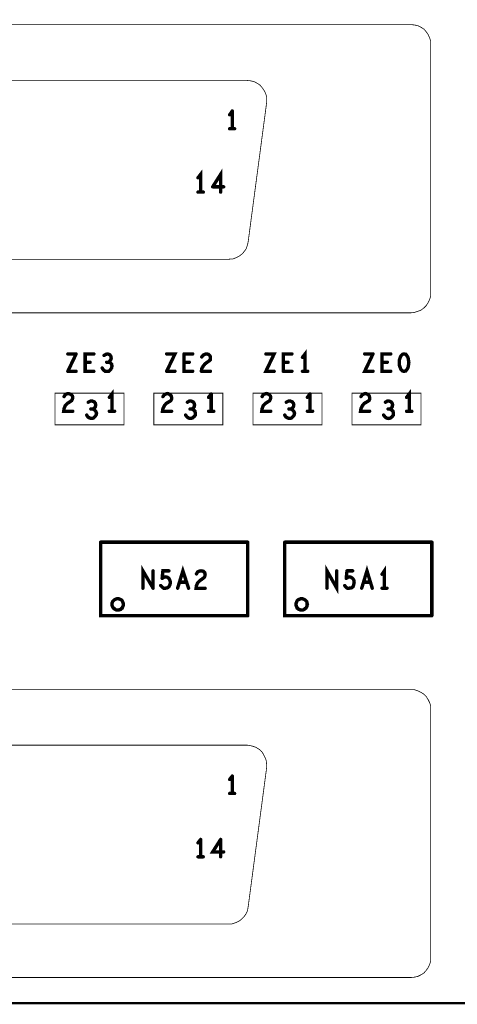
# Model space of a CAD drawing. Extents: x 23.5 to 56.6, y 21.5 to 42.6.
# Tile 13 of 38: x 39.6 to 40.8, y 30.2 to 32.8. Entities that reach past the tile are written whole.
import ezdxf

# ---------------------------------------------------------------- set-up
doc = ezdxf.new("R2010")
doc.units = 0
doc.layers.add('1', color=2, linetype='CONTINUOUS')

msp = doc.modelspace()

# ---------------------------------------------------------------- linework, layer by layer
at = {"layer": '1'}
for points, const_width in [([(51.994, 30.239), (26.584, 30.239), (26.584, 34.919)], 0.006), ([(37.621, 32.833), (40.674, 32.833), (40.683, 32.832), (40.692, 32.83), (40.7, 32.826), (40.708, 32.821), (40.714, 32.814), (40.719, 32.807), (40.723, 32.798), (40.726, 32.79), (40.726, 32.78), (40.726, 32.122), (40.726, 32.113), (40.723, 32.104), (40.719, 32.096), (40.714, 32.088), (40.708, 32.082), (40.7, 32.076), (40.692, 32.073), (40.683, 32.07), (40.674, 32.069)], 0.002), ([(37.569, 32.78), (37.569, 32.122), (37.57, 32.113), (37.572, 32.104), (37.576, 32.096), (37.581, 32.088), (37.588, 32.082), (37.595, 32.076), (37.604, 32.073), (37.612, 32.07), (37.621, 32.069), (40.674, 32.069)], 0.002), ([(38.068, 32.685), (40.239, 32.685), (40.248, 32.684), (40.257, 32.682), (40.265, 32.678), (40.273, 32.673), (40.279, 32.666), (40.284, 32.659), (40.288, 32.651), (40.291, 32.642), (40.291, 32.633), (40.291, 32.626), (40.242, 32.257), (40.24, 32.248), (40.237, 32.239), (40.232, 32.232), (40.226, 32.225), (40.218, 32.219), (40.21, 32.215), (40.202, 32.212), (40.19, 32.211), (38.116, 32.211)], 0.002), ([(40.2, 32.604), (40.193, 32.594)], 0.009), ([(40.2, 32.604), (40.2, 32.557)], 0.009), ([(40.193, 32.557), (40.206, 32.557)], 0.009), ([(40.116, 32.389), (40.116, 32.436), (40.109, 32.427)], 0.009), ([(40.169, 32.389), (40.169, 32.436), (40.148, 32.403)], 0.009), ([(40.123, 32.389), (40.109, 32.389)], 0.009), ([(40.148, 32.403), (40.177, 32.403)], 0.009), ([(40.393, 31.914), (40.393, 31.96), (40.386, 31.951)], 0.009), ([(39.786, 31.96), (39.764, 31.96)], 0.009), ([(39.786, 31.96), (39.764, 31.914)], 0.009), ([(39.833, 31.96), (39.81, 31.96), (39.81, 31.914), (39.833, 31.914)], 0.009), ([(39.872, 31.938), (39.875, 31.941), (39.878, 31.945), (39.879, 31.949), (39.878, 31.954), (39.875, 31.958), (39.87, 31.96), (39.865, 31.959), (39.86, 31.956)], 0.009), ([(40.026, 31.914), (40.048, 31.96), (40.026, 31.96)], 0.009), ([(40.072, 31.96), (40.072, 31.914), (40.095, 31.914)], 0.009), ([(40.095, 31.96), (40.072, 31.96)], 0.009), ([(40.119, 31.921), (40.123, 31.928), (40.128, 31.934), (40.139, 31.942), (40.142, 31.945), (40.142, 31.95), (40.141, 31.955), (40.137, 31.959), (40.131, 31.96), (40.127, 31.959), (40.123, 31.957), (40.119, 31.952)], 0.009), ([(40.289, 31.96), (40.311, 31.96), (40.289, 31.914), (40.311, 31.914)], 0.009), ([(40.335, 31.914), (40.335, 31.96), (40.358, 31.96)], 0.009), ([(40.573, 31.96), (40.551, 31.914), (40.573, 31.914)], 0.009), ([(40.573, 31.96), (40.551, 31.96)], 0.009), ([(40.62, 31.914), (40.597, 31.914), (40.597, 31.96), (40.62, 31.96)], 0.009), ([(40.655, 31.914), (40.651, 31.915), (40.647, 31.919), (40.645, 31.924), (40.643, 31.93), (40.643, 31.937), (40.643, 31.944), (40.645, 31.95), (40.647, 31.955), (40.651, 31.959), (40.655, 31.96), (40.66, 31.959), (40.663, 31.955), (40.666, 31.95), (40.667, 31.944), (40.668, 31.937), (40.667, 31.93), (40.666, 31.924), (40.663, 31.919), (40.66, 31.915), (40.655, 31.914)], 0.009), ([(39.823, 31.938), (39.81, 31.938)], 0.009), ([(39.868, 31.914), (39.863, 31.914), (39.858, 31.918), (39.855, 31.923)], 0.009), ([(39.868, 31.914), (39.873, 31.914), (39.877, 31.918), (39.88, 31.923), (39.881, 31.928), (39.88, 31.933), (39.876, 31.937), (39.872, 31.938), (39.867, 31.938)], 0.009), ([(40.072, 31.938), (40.086, 31.938)], 0.009), ([(40.119, 31.921), (40.118, 31.914)], 0.009), ([(40.348, 31.938), (40.335, 31.938)], 0.009), ([(40.611, 31.938), (40.597, 31.938)], 0.009), ([(39.764, 31.914), (39.786, 31.914)], 0.009), ([(40.026, 31.914), (40.048, 31.914)], 0.009), ([(40.118, 31.914), (40.142, 31.914)], 0.009), ([(40.335, 31.914), (40.358, 31.914)], 0.009), ([(40.386, 31.914), (40.4, 31.914)], 0.009), ([(39.73, 31.856), (39.913, 31.856), (39.913, 31.772), (39.73, 31.772), (39.73, 31.856)], 0.002), ([(39.766, 31.855), (39.761, 31.854), (39.757, 31.852), (39.754, 31.847)], 0.009), ([(39.763, 31.829), (39.774, 31.836), (39.776, 31.84), (39.777, 31.845), (39.776, 31.849), (39.772, 31.853), (39.766, 31.855)], 0.009), ([(39.881, 31.808), (39.881, 31.854), (39.874, 31.845)], 0.009), ([(39.992, 31.856), (39.992, 31.772), (40.175, 31.772), (40.175, 31.856), (39.992, 31.856)], 0.002), ([(40.039, 31.84), (40.037, 31.836), (40.025, 31.829), (40.02, 31.823), (40.016, 31.815), (40.015, 31.808), (40.039, 31.808)], 0.009), ([(40.039, 31.84), (40.039, 31.845), (40.038, 31.849), (40.034, 31.853), (40.029, 31.855), (40.024, 31.854), (40.02, 31.852), (40.016, 31.847)], 0.009), ([(40.137, 31.845), (40.144, 31.854)], 0.009), ([(40.144, 31.854), (40.144, 31.808)], 0.009), ([(40.255, 31.856), (40.438, 31.856), (40.438, 31.772), (40.255, 31.772), (40.255, 31.856)], 0.002), ([(40.302, 31.845), (40.301, 31.849), (40.297, 31.853), (40.291, 31.855), (40.286, 31.854), (40.282, 31.852), (40.279, 31.847)], 0.009), ([(40.288, 31.829), (40.299, 31.836), (40.301, 31.84), (40.302, 31.845)], 0.009), ([(40.399, 31.845), (40.406, 31.854)], 0.009), ([(40.406, 31.854), (40.406, 31.808)], 0.009), ([(40.7, 31.856), (40.7, 31.772), (40.517, 31.772), (40.517, 31.856), (40.7, 31.856)], 0.002), ([(40.559, 31.853), (40.563, 31.849), (40.564, 31.845), (40.564, 31.84), (40.562, 31.836), (40.55, 31.829), (40.545, 31.823), (40.541, 31.815), (40.54, 31.808), (40.564, 31.808)], 0.009), ([(40.559, 31.853), (40.554, 31.855), (40.549, 31.854), (40.545, 31.852), (40.541, 31.847)], 0.009), ([(40.669, 31.808), (40.669, 31.854), (40.662, 31.845)], 0.009), ([(39.763, 31.829), (39.757, 31.823), (39.754, 31.815), (39.753, 31.808), (39.777, 31.808)], 0.009), ([(39.83, 31.814), (39.834, 31.812), (39.838, 31.808), (39.84, 31.803), (39.839, 31.798), (39.836, 31.794), (39.832, 31.79), (39.827, 31.789), (39.822, 31.79), (39.817, 31.793), (39.814, 31.798)], 0.009), ([(39.818, 31.832), (39.824, 31.835), (39.829, 31.835), (39.834, 31.833), (39.837, 31.829), (39.838, 31.825), (39.837, 31.82), (39.834, 31.816), (39.83, 31.814), (39.825, 31.814)], 0.009), ([(40.093, 31.814), (40.096, 31.816), (40.099, 31.82), (40.1, 31.825), (40.099, 31.829), (40.096, 31.833), (40.091, 31.835), (40.086, 31.835), (40.081, 31.832)], 0.009), ([(40.089, 31.789), (40.094, 31.79), (40.099, 31.794), (40.102, 31.798), (40.102, 31.803), (40.101, 31.808), (40.097, 31.812), (40.093, 31.814), (40.088, 31.814)], 0.009), ([(40.288, 31.829), (40.282, 31.823), (40.279, 31.815), (40.278, 31.808), (40.302, 31.808)], 0.009), ([(40.355, 31.814), (40.359, 31.816), (40.362, 31.82), (40.363, 31.825), (40.362, 31.829), (40.359, 31.833), (40.354, 31.835), (40.349, 31.835), (40.343, 31.832)], 0.009), ([(40.365, 31.803), (40.363, 31.808), (40.359, 31.812), (40.355, 31.814), (40.35, 31.814)], 0.009), ([(40.613, 31.814), (40.618, 31.814), (40.621, 31.816), (40.624, 31.82), (40.625, 31.825), (40.624, 31.829), (40.621, 31.833), (40.616, 31.835), (40.611, 31.835), (40.606, 31.832)], 0.009), ([(40.618, 31.814), (40.622, 31.812), (40.626, 31.808), (40.627, 31.803), (40.627, 31.798), (40.624, 31.794), (40.619, 31.79)], 0.009), ([(39.874, 31.808), (39.888, 31.808)], 0.009), ([(40.076, 31.798), (40.08, 31.793)], 0.009), ([(40.089, 31.789), (40.084, 31.79), (40.08, 31.793)], 0.009), ([(40.151, 31.808), (40.137, 31.808)], 0.009), ([(40.339, 31.798), (40.342, 31.793), (40.347, 31.79), (40.352, 31.789), (40.357, 31.79), (40.361, 31.794), (40.364, 31.798), (40.365, 31.803)], 0.009), ([(40.413, 31.808), (40.399, 31.808)], 0.009), ([(40.619, 31.79), (40.614, 31.789), (40.609, 31.79), (40.605, 31.793), (40.601, 31.798)], 0.009), ([(40.662, 31.808), (40.676, 31.808)], 0.009), ([(39.851, 31.461), (39.851, 31.266), (40.241, 31.266)], 0.009), ([(40.241, 31.461), (39.851, 31.461)], 0.009), ([(40.241, 31.461), (40.241, 31.266)], 0.009), ([(40.339, 31.461), (40.339, 31.266), (40.729, 31.266)], 0.009), ([(40.729, 31.461), (40.339, 31.461)], 0.009), ([(40.729, 31.461), (40.729, 31.266)], 0.009), ([(39.99, 31.339), (39.963, 31.385), (39.963, 31.339)], 0.009), ([(40.055, 31.339), (40.069, 31.385), (40.084, 31.339)], 0.009), ([(40.451, 31.339), (40.451, 31.385), (40.477, 31.339), (40.477, 31.385)], 0.009), ([(40.571, 31.339), (40.557, 31.385), (40.543, 31.339)], 0.009), ([(40.603, 31.339), (40.603, 31.385), (40.597, 31.376)], 0.009), ([(39.99, 31.339), (39.99, 31.385)], 0.009), ([(40.014, 31.365), (40.016, 31.385), (40.032, 31.385)], 0.009), ([(40.028, 31.368), (40.023, 31.369), (40.019, 31.368), (40.014, 31.365)], 0.009), ([(40.028, 31.368), (40.032, 31.365), (40.034, 31.361), (40.036, 31.355), (40.035, 31.349)], 0.009), ([(40.128, 31.339), (40.104, 31.339), (40.105, 31.346), (40.108, 31.353), (40.114, 31.359), (40.125, 31.367), (40.127, 31.37), (40.128, 31.375), (40.127, 31.38), (40.123, 31.384), (40.117, 31.385), (40.112, 31.384), (40.108, 31.382), (40.105, 31.377)], 0.009), ([(40.504, 31.385), (40.502, 31.365)], 0.009), ([(40.51, 31.339), (40.516, 31.34), (40.52, 31.343), (40.522, 31.349), (40.523, 31.355), (40.522, 31.361), (40.519, 31.365), (40.515, 31.368), (40.511, 31.369), (40.507, 31.368), (40.502, 31.365)], 0.009), ([(40.504, 31.385), (40.519, 31.385)], 0.009), ([(40.035, 31.349), (40.032, 31.343), (40.028, 31.34), (40.023, 31.339), (40.018, 31.339), (40.014, 31.342), (40.01, 31.346)], 0.009), ([(40.079, 31.355), (40.06, 31.355)], 0.009), ([(40.498, 31.346), (40.501, 31.342), (40.505, 31.339), (40.51, 31.339)], 0.009), ([(40.548, 31.355), (40.566, 31.355)], 0.009), ([(40.597, 31.339), (40.61, 31.339)], 0.009), ([(39.911, 31.296), (39.911, 31.299), (39.91, 31.301), (39.909, 31.304), (39.908, 31.306), (39.906, 31.308), (39.904, 31.309), (39.901, 31.31), (39.899, 31.311), (39.896, 31.311), (39.894, 31.311), (39.891, 31.31), (39.889, 31.309), (39.887, 31.308), (39.885, 31.306), (39.883, 31.304), (39.882, 31.301), (39.881, 31.299), (39.881, 31.296), (39.881, 31.294), (39.882, 31.291), (39.883, 31.289), (39.885, 31.286), (39.887, 31.285), (39.889, 31.283), (39.891, 31.282), (39.894, 31.281), (39.896, 31.281), (39.899, 31.281), (39.901, 31.282), (39.904, 31.283), (39.906, 31.285), (39.908, 31.286), (39.909, 31.289), (39.91, 31.291), (39.911, 31.294), (39.911, 31.296)], 0.009), ([(40.399, 31.296), (40.398, 31.299), (40.398, 31.301), (40.397, 31.304), (40.395, 31.306), (40.393, 31.308), (40.391, 31.309), (40.389, 31.31), (40.386, 31.311), (40.384, 31.311), (40.381, 31.311), (40.379, 31.31), (40.376, 31.309), (40.374, 31.308), (40.372, 31.306), (40.371, 31.304), (40.37, 31.301), (40.369, 31.299), (40.369, 31.296), (40.369, 31.294), (40.37, 31.291), (40.371, 31.289), (40.372, 31.286), (40.374, 31.285), (40.376, 31.283), (40.379, 31.282), (40.381, 31.281), (40.384, 31.281), (40.386, 31.281), (40.389, 31.282), (40.391, 31.283), (40.393, 31.285), (40.395, 31.286), (40.397, 31.289), (40.398, 31.291), (40.398, 31.294), (40.399, 31.296)], 0.009), ([(40.674, 30.307), (37.621, 30.307), (37.612, 30.308), (37.604, 30.31), (37.595, 30.314), (37.588, 30.319), (37.581, 30.326), (37.576, 30.333), (37.572, 30.341), (37.57, 30.35), (37.569, 30.359), (37.569, 31.018), (37.57, 31.027), (37.572, 31.036), (37.576, 31.044), (37.581, 31.052), (37.588, 31.058), (37.595, 31.063), (37.604, 31.067), (37.612, 31.07), (37.621, 31.07)], 0.002), ([(40.726, 31.018), (40.726, 31.027), (40.723, 31.036), (40.719, 31.044), (40.714, 31.052), (40.708, 31.058), (40.7, 31.063), (40.692, 31.067), (40.683, 31.07), (40.674, 31.07), (37.621, 31.07)], 0.002), ([(40.726, 31.018), (40.726, 30.359), (40.726, 30.35), (40.723, 30.341), (40.719, 30.333), (40.714, 30.326), (40.708, 30.319), (40.7, 30.314), (40.692, 30.31), (40.683, 30.308), (40.674, 30.307)], 0.002), ([(40.239, 30.923), (38.068, 30.923)], 0.002), ([(38.116, 30.449), (40.19, 30.449), (40.199, 30.449), (40.208, 30.452), (40.217, 30.456), (40.224, 30.461), (40.23, 30.467), (40.236, 30.475), (40.24, 30.483), (40.242, 30.494), (40.291, 30.863), (40.291, 30.872), (40.29, 30.882), (40.287, 30.89), (40.283, 30.898), (40.278, 30.906), (40.271, 30.912), (40.263, 30.917), (40.255, 30.92), (40.246, 30.922), (40.239, 30.923)], 0.002), ([(40.2, 30.841), (40.193, 30.832)], 0.009), ([(40.2, 30.841), (40.2, 30.795)], 0.009), ([(40.193, 30.795), (40.206, 30.795)], 0.009), ([(40.109, 30.664), (40.116, 30.673)], 0.009), ([(40.116, 30.673), (40.116, 30.627)], 0.009), ([(40.177, 30.64), (40.148, 30.64), (40.169, 30.673)], 0.009), ([(40.169, 30.673), (40.169, 30.627)], 0.009), ([(40.123, 30.627), (40.109, 30.627)], 0.009)]:
    msp.add_lwpolyline(points, dxfattribs=dict(at, const_width=const_width))
for points, const_width in [([(40.20225, 32.604, 1), (40.19775, 32.604, 1)], 0.0045), ([(40.20225, 32.604, 1), (40.19775, 32.604, 1)], 0.0045), ([(40.19525, 32.594, 1), (40.19075, 32.594, 1)], 0.0045), ([(40.19525, 32.557, 1), (40.19075, 32.557, 1)], 0.0045), ([(40.20225, 32.557, 1), (40.19775, 32.557, 1)], 0.0045), ([(40.20825, 32.557, 1), (40.20375, 32.557, 1)], 0.0045), ([(40.11125, 32.427, 1), (40.10675, 32.427, 1)], 0.0045), ([(40.11125, 32.389, 1), (40.10675, 32.389, 1)], 0.0045), ([(40.11825, 32.389, 1), (40.11375, 32.389, 1)], 0.0045), ([(40.12525, 32.389, 1), (40.12075, 32.389, 1)], 0.0045), ([(40.15025, 32.403, 1), (40.14575, 32.403, 1)], 0.0045), ([(40.15025, 32.403, 1), (40.14575, 32.403, 1)], 0.0045), ([(40.17125, 32.389, 1), (40.16675, 32.389, 1)], 0.0045), ([(40.17925, 32.403, 1), (40.17475, 32.403, 1)], 0.0045), ([(40.6745, 32.069, 1), (40.6735, 32.069, 1)], 0.001), ([(40.6745, 32.069, 1), (40.6735, 32.069, 1)], 0.001), ([(39.76625, 31.96, 1), (39.76175, 31.96, 1)], 0.0045), ([(39.78825, 31.96, 1), (39.78375, 31.96, 1)], 0.0045), ([(39.78825, 31.96, 1), (39.78375, 31.96, 1)], 0.0045), ([(39.83525, 31.96, 1), (39.83075, 31.96, 1)], 0.0045), ([(39.86225, 31.956, 1), (39.85775, 31.956, 1)], 0.0045), ([(40.02825, 31.96, 1), (40.02375, 31.96, 1)], 0.0045), ([(40.07425, 31.96, 1), (40.06975, 31.96, 1)], 0.0045), ([(40.07425, 31.96, 1), (40.06975, 31.96, 1)], 0.0045), ([(40.09725, 31.96, 1), (40.09275, 31.96, 1)], 0.0045), ([(40.12125, 31.952, 1), (40.11675, 31.952, 1)], 0.0045), ([(40.29125, 31.96, 1), (40.28675, 31.96, 1)], 0.0045), ([(40.36025, 31.96, 1), (40.35575, 31.96, 1)], 0.0045), ([(40.38825, 31.951, 1), (40.38375, 31.951, 1)], 0.0045), ([(40.55325, 31.96, 1), (40.54875, 31.96, 1)], 0.0045), ([(40.57525, 31.96, 1), (40.57075, 31.96, 1)], 0.0045), ([(40.57525, 31.96, 1), (40.57075, 31.96, 1)], 0.0045), ([(40.62225, 31.96, 1), (40.61775, 31.96, 1)], 0.0045), ([(39.81225, 31.938, 1), (39.80775, 31.938, 1)], 0.0045), ([(39.82525, 31.938, 1), (39.82075, 31.938, 1)], 0.0045), ([(39.85725, 31.923, 1), (39.85275, 31.923, 1)], 0.0045), ([(39.86925, 31.938, 1), (39.86475, 31.938, 1)], 0.0045), ([(39.87425, 31.938, 1), (39.86975, 31.938, 1)], 0.0045), ([(40.07425, 31.938, 1), (40.06975, 31.938, 1)], 0.0045), ([(40.08825, 31.938, 1), (40.08375, 31.938, 1)], 0.0045), ([(40.12125, 31.921, 1), (40.11675, 31.921, 1)], 0.0045), ([(40.12125, 31.921, 1), (40.11675, 31.921, 1)], 0.0045), ([(40.33725, 31.938, 1), (40.33275, 31.938, 1)], 0.0045), ([(40.35025, 31.938, 1), (40.34575, 31.938, 1)], 0.0045), ([(40.59925, 31.938, 1), (40.59475, 31.938, 1)], 0.0045), ([(40.61325, 31.938, 1), (40.60875, 31.938, 1)], 0.0045), ([(39.76625, 31.914, 1), (39.76175, 31.914, 1)], 0.0045), ([(39.76625, 31.914, 1), (39.76175, 31.914, 1)], 0.0045), ([(39.78825, 31.914, 1), (39.78375, 31.914, 1)], 0.0045), ([(39.83525, 31.914, 1), (39.83075, 31.914, 1)], 0.0045), ([(39.87025, 31.914, 1), (39.86575, 31.914, 1)], 0.0045), ([(39.87025, 31.914, 1), (39.86575, 31.914, 1)], 0.0045), ([(40.02825, 31.914, 1), (40.02375, 31.914, 1)], 0.0045), ([(40.02825, 31.914, 1), (40.02375, 31.914, 1)], 0.0045), ([(40.05025, 31.914, 1), (40.04575, 31.914, 1)], 0.0045), ([(40.09725, 31.914, 1), (40.09275, 31.914, 1)], 0.0045), ([(40.12025, 31.914, 1), (40.11575, 31.914, 1)], 0.0045), ([(40.12025, 31.914, 1), (40.11575, 31.914, 1)], 0.0045), ([(40.14425, 31.914, 1), (40.13975, 31.914, 1)], 0.0045), ([(40.31325, 31.914, 1), (40.30875, 31.914, 1)], 0.0045), ([(40.33725, 31.914, 1), (40.33275, 31.914, 1)], 0.0045), ([(40.33725, 31.914, 1), (40.33275, 31.914, 1)], 0.0045), ([(40.36025, 31.914, 1), (40.35575, 31.914, 1)], 0.0045), ([(40.38825, 31.914, 1), (40.38375, 31.914, 1)], 0.0045), ([(40.39525, 31.914, 1), (40.39075, 31.914, 1)], 0.0045), ([(40.40225, 31.914, 1), (40.39775, 31.914, 1)], 0.0045), ([(40.57525, 31.914, 1), (40.57075, 31.914, 1)], 0.0045), ([(40.62225, 31.914, 1), (40.61775, 31.914, 1)], 0.0045), ([(40.65725, 31.914, 1), (40.65275, 31.914, 1)], 0.0045), ([(40.65725, 31.914, 1), (40.65275, 31.914, 1)], 0.0045), ([(39.7305, 31.856, 1), (39.7295, 31.856, 1)], 0.001), ([(39.7305, 31.856, 1), (39.7295, 31.856, 1)], 0.001), ([(39.75625, 31.847, 1), (39.75175, 31.847, 1)], 0.0045), ([(39.76825, 31.855, 1), (39.76375, 31.855, 1)], 0.0045), ([(39.76825, 31.855, 1), (39.76375, 31.855, 1)], 0.0045), ([(39.87625, 31.845, 1), (39.87175, 31.845, 1)], 0.0045), ([(39.9925, 31.856, 1), (39.9915, 31.856, 1)], 0.001), ([(39.9925, 31.856, 1), (39.9915, 31.856, 1)], 0.001), ([(40.01825, 31.847, 1), (40.01375, 31.847, 1)], 0.0045), ([(40.04125, 31.84, 1), (40.03675, 31.84, 1)], 0.0045), ([(40.04125, 31.84, 1), (40.03675, 31.84, 1)], 0.0045), ([(40.13925, 31.845, 1), (40.13475, 31.845, 1)], 0.0045), ([(40.14625, 31.854, 1), (40.14175, 31.854, 1)], 0.0045), ([(40.14625, 31.854, 1), (40.14175, 31.854, 1)], 0.0045), ([(40.2555, 31.856, 1), (40.2545, 31.856, 1)], 0.001), ([(40.2555, 31.856, 1), (40.2545, 31.856, 1)], 0.001), ([(40.28125, 31.847, 1), (40.27675, 31.847, 1)], 0.0045), ([(40.30425, 31.845, 1), (40.29975, 31.845, 1)], 0.0045), ([(40.30425, 31.845, 1), (40.29975, 31.845, 1)], 0.0045), ([(40.40125, 31.845, 1), (40.39675, 31.845, 1)], 0.0045), ([(40.40825, 31.854, 1), (40.40375, 31.854, 1)], 0.0045), ([(40.40825, 31.854, 1), (40.40375, 31.854, 1)], 0.0045), ([(40.54325, 31.847, 1), (40.53875, 31.847, 1)], 0.0045), ([(40.56125, 31.853, 1), (40.55675, 31.853, 1)], 0.0045), ([(40.56125, 31.853, 1), (40.55675, 31.853, 1)], 0.0045), ([(40.66425, 31.845, 1), (40.65975, 31.845, 1)], 0.0045), ([(40.7005, 31.856, 1), (40.6995, 31.856, 1)], 0.001), ([(40.7005, 31.856, 1), (40.6995, 31.856, 1)], 0.001), ([(39.76525, 31.829, 1), (39.76075, 31.829, 1)], 0.0045), ([(39.76525, 31.829, 1), (39.76075, 31.829, 1)], 0.0045), ([(39.82025, 31.832, 1), (39.81575, 31.832, 1)], 0.0045), ([(39.82725, 31.814, 1), (39.82275, 31.814, 1)], 0.0045), ([(39.83225, 31.814, 1), (39.82775, 31.814, 1)], 0.0045), ([(40.08325, 31.832, 1), (40.07875, 31.832, 1)], 0.0045), ([(40.09025, 31.814, 1), (40.08575, 31.814, 1)], 0.0045), ([(40.09525, 31.814, 1), (40.09075, 31.814, 1)], 0.0045), ([(40.29025, 31.829, 1), (40.28575, 31.829, 1)], 0.0045), ([(40.29025, 31.829, 1), (40.28575, 31.829, 1)], 0.0045), ([(40.34525, 31.832, 1), (40.34075, 31.832, 1)], 0.0045), ([(40.35225, 31.814, 1), (40.34775, 31.814, 1)], 0.0045), ([(40.35725, 31.814, 1), (40.35275, 31.814, 1)], 0.0045), ([(40.60825, 31.832, 1), (40.60375, 31.832, 1)], 0.0045), ([(40.61525, 31.814, 1), (40.61075, 31.814, 1)], 0.0045), ([(40.62025, 31.814, 1), (40.61575, 31.814, 1)], 0.0045), ([(39.77925, 31.808, 1), (39.77475, 31.808, 1)], 0.0045), ([(39.81625, 31.798, 1), (39.81175, 31.798, 1)], 0.0045), ([(39.87625, 31.808, 1), (39.87175, 31.808, 1)], 0.0045), ([(39.88325, 31.808, 1), (39.87875, 31.808, 1)], 0.0045), ([(39.89025, 31.808, 1), (39.88575, 31.808, 1)], 0.0045), ([(40.04125, 31.808, 1), (40.03675, 31.808, 1)], 0.0045), ([(40.07825, 31.798, 1), (40.07375, 31.798, 1)], 0.0045), ([(40.08225, 31.793, 1), (40.07775, 31.793, 1)], 0.0045), ([(40.08225, 31.793, 1), (40.07775, 31.793, 1)], 0.0045), ([(40.09125, 31.789, 1), (40.08675, 31.789, 1)], 0.0045), ([(40.09125, 31.789, 1), (40.08675, 31.789, 1)], 0.0045), ([(40.13925, 31.808, 1), (40.13475, 31.808, 1)], 0.0045), ([(40.14625, 31.808, 1), (40.14175, 31.808, 1)], 0.0045), ([(40.15325, 31.808, 1), (40.14875, 31.808, 1)], 0.0045), ([(40.30425, 31.808, 1), (40.29975, 31.808, 1)], 0.0045), ([(40.34125, 31.798, 1), (40.33675, 31.798, 1)], 0.0045), ([(40.36725, 31.803, 1), (40.36275, 31.803, 1)], 0.0045), ([(40.36725, 31.803, 1), (40.36275, 31.803, 1)], 0.0045), ([(40.40125, 31.808, 1), (40.39675, 31.808, 1)], 0.0045), ([(40.40825, 31.808, 1), (40.40375, 31.808, 1)], 0.0045), ([(40.41525, 31.808, 1), (40.41075, 31.808, 1)], 0.0045), ([(40.56625, 31.808, 1), (40.56175, 31.808, 1)], 0.0045), ([(40.60325, 31.798, 1), (40.59875, 31.798, 1)], 0.0045), ([(40.62125, 31.79, 1), (40.61675, 31.79, 1)], 0.0045), ([(40.62125, 31.79, 1), (40.61675, 31.79, 1)], 0.0045), ([(40.66425, 31.808, 1), (40.65975, 31.808, 1)], 0.0045), ([(40.67125, 31.808, 1), (40.66675, 31.808, 1)], 0.0045), ([(40.67825, 31.808, 1), (40.67375, 31.808, 1)], 0.0045), ([(39.85325, 31.461, 1), (39.84875, 31.461, 1)], 0.0045), ([(39.85325, 31.461, 1), (39.84875, 31.461, 1)], 0.0045), ([(40.24325, 31.461, 1), (40.23875, 31.461, 1)], 0.0045), ([(40.24325, 31.461, 1), (40.23875, 31.461, 1)], 0.0045), ([(40.34125, 31.461, 1), (40.33675, 31.461, 1)], 0.0045), ([(40.34125, 31.461, 1), (40.33675, 31.461, 1)], 0.0045), ([(40.73125, 31.461, 1), (40.72675, 31.461, 1)], 0.0045), ([(40.73125, 31.461, 1), (40.72675, 31.461, 1)], 0.0045), ([(39.99225, 31.385, 1), (39.98775, 31.385, 1)], 0.0045), ([(40.03025, 31.368, 1), (40.02575, 31.368, 1)], 0.0045), ([(40.03025, 31.368, 1), (40.02575, 31.368, 1)], 0.0045), ([(40.03425, 31.385, 1), (40.02975, 31.385, 1)], 0.0045), ([(40.10725, 31.377, 1), (40.10275, 31.377, 1)], 0.0045), ([(40.47925, 31.385, 1), (40.47475, 31.385, 1)], 0.0045), ([(40.50625, 31.385, 1), (40.50175, 31.385, 1)], 0.0045), ([(40.50625, 31.385, 1), (40.50175, 31.385, 1)], 0.0045), ([(40.52125, 31.385, 1), (40.51675, 31.385, 1)], 0.0045), ([(40.59925, 31.376, 1), (40.59475, 31.376, 1)], 0.0045), ([(40.01225, 31.346, 1), (40.00775, 31.346, 1)], 0.0045), ([(40.01625, 31.365, 1), (40.01175, 31.365, 1)], 0.0045), ([(40.01625, 31.365, 1), (40.01175, 31.365, 1)], 0.0045), ([(40.03725, 31.349, 1), (40.03275, 31.349, 1)], 0.0045), ([(40.03725, 31.349, 1), (40.03275, 31.349, 1)], 0.0045), ([(40.06225, 31.355, 1), (40.05775, 31.355, 1)], 0.0045), ([(40.08125, 31.355, 1), (40.07675, 31.355, 1)], 0.0045), ([(40.50025, 31.346, 1), (40.49575, 31.346, 1)], 0.0045), ([(40.50425, 31.365, 1), (40.49975, 31.365, 1)], 0.0045), ([(40.50425, 31.365, 1), (40.49975, 31.365, 1)], 0.0045), ([(40.55025, 31.355, 1), (40.54575, 31.355, 1)], 0.0045), ([(40.56825, 31.355, 1), (40.56375, 31.355, 1)], 0.0045), ([(39.96525, 31.339, 1), (39.96075, 31.339, 1)], 0.0045), ([(39.99225, 31.339, 1), (39.98775, 31.339, 1)], 0.0045), ([(39.99225, 31.339, 1), (39.98775, 31.339, 1)], 0.0045), ([(40.05725, 31.339, 1), (40.05275, 31.339, 1)], 0.0045), ([(40.08625, 31.339, 1), (40.08175, 31.339, 1)], 0.0045), ([(40.13025, 31.339, 1), (40.12575, 31.339, 1)], 0.0045), ([(40.45325, 31.339, 1), (40.44875, 31.339, 1)], 0.0045), ([(40.51225, 31.339, 1), (40.50775, 31.339, 1)], 0.0045), ([(40.51225, 31.339, 1), (40.50775, 31.339, 1)], 0.0045), ([(40.54525, 31.339, 1), (40.54075, 31.339, 1)], 0.0045), ([(40.57325, 31.339, 1), (40.56875, 31.339, 1)], 0.0045), ([(40.59925, 31.339, 1), (40.59475, 31.339, 1)], 0.0045), ([(40.60525, 31.339, 1), (40.60075, 31.339, 1)], 0.0045), ([(40.61225, 31.339, 1), (40.60775, 31.339, 1)], 0.0045), ([(39.91325, 31.296, 1), (39.90875, 31.296, 1)], 0.0045), ([(39.91325, 31.296, 1), (39.90875, 31.296, 1)], 0.0045), ([(40.40125, 31.296, 1), (40.39675, 31.296, 1)], 0.0045), ([(40.40125, 31.296, 1), (40.39675, 31.296, 1)], 0.0045), ([(40.24325, 31.266, 1), (40.23875, 31.266, 1)], 0.0045), ([(40.24325, 31.266, 1), (40.23875, 31.266, 1)], 0.0045), ([(40.73125, 31.266, 1), (40.72675, 31.266, 1)], 0.0045), ([(40.73125, 31.266, 1), (40.72675, 31.266, 1)], 0.0045), ([(40.7265, 31.018, 1), (40.7255, 31.018, 1)], 0.001), ([(40.7265, 31.018, 1), (40.7255, 31.018, 1)], 0.001), ([(40.2395, 30.923, 1), (40.2385, 30.923, 1)], 0.001), ([(40.2395, 30.923, 1), (40.2385, 30.923, 1)], 0.001), ([(40.19525, 30.832, 1), (40.19075, 30.832, 1)], 0.0045), ([(40.20225, 30.841, 1), (40.19775, 30.841, 1)], 0.0045), ([(40.20225, 30.841, 1), (40.19775, 30.841, 1)], 0.0045), ([(40.19525, 30.795, 1), (40.19075, 30.795, 1)], 0.0045), ([(40.20225, 30.795, 1), (40.19775, 30.795, 1)], 0.0045), ([(40.20825, 30.795, 1), (40.20375, 30.795, 1)], 0.0045), ([(40.11125, 30.664, 1), (40.10675, 30.664, 1)], 0.0045), ([(40.11825, 30.673, 1), (40.11375, 30.673, 1)], 0.0045), ([(40.11825, 30.673, 1), (40.11375, 30.673, 1)], 0.0045), ([(40.17125, 30.673, 1), (40.16675, 30.673, 1)], 0.0045), ([(40.17125, 30.673, 1), (40.16675, 30.673, 1)], 0.0045), ([(40.17925, 30.64, 1), (40.17475, 30.64, 1)], 0.0045), ([(40.11125, 30.627, 1), (40.10675, 30.627, 1)], 0.0045), ([(40.11825, 30.627, 1), (40.11375, 30.627, 1)], 0.0045), ([(40.12525, 30.627, 1), (40.12075, 30.627, 1)], 0.0045), ([(40.17125, 30.627, 1), (40.16675, 30.627, 1)], 0.0045), ([(40.6745, 30.307, 1), (40.6735, 30.307, 1)], 0.001), ([(40.6745, 30.307, 1), (40.6735, 30.307, 1)], 0.001)]:
    msp.add_lwpolyline(points, format="xyb", close=True, dxfattribs=dict(at, const_width=const_width))

doc.saveas('drawing.dxf')
